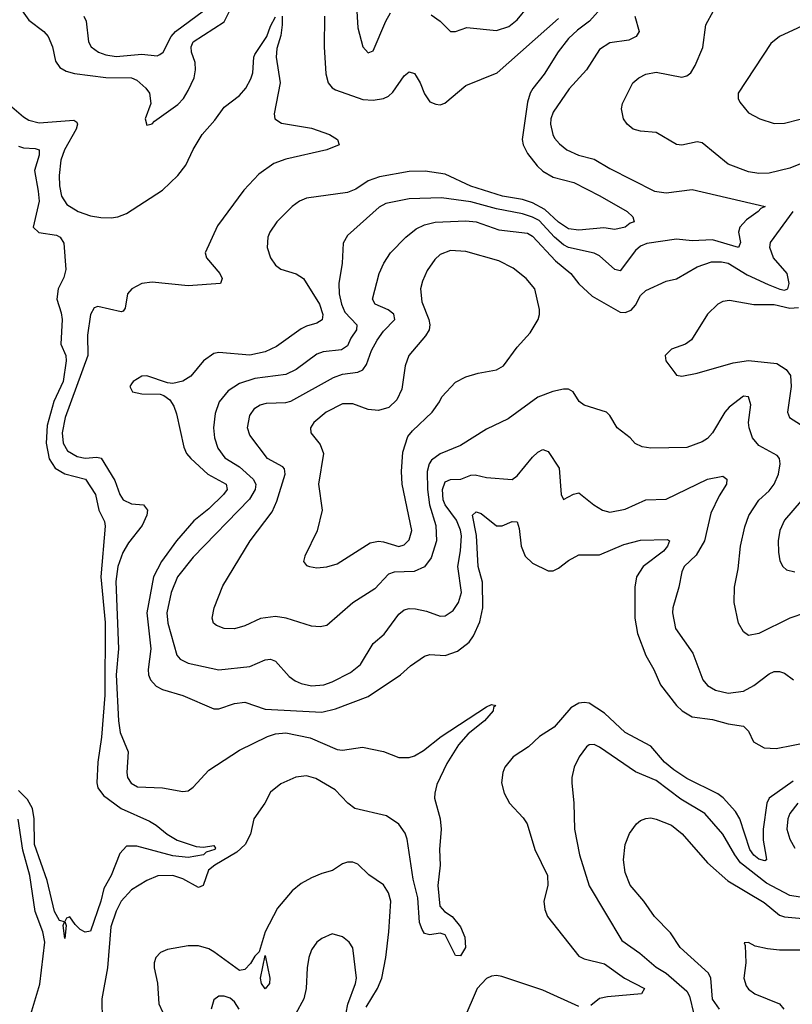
# Model space of a CAD drawing. Header units: inches. Extents: x 1694797 to 1849917, y 907313 to 1017959.
# Tile 177 of 256: x 1752655 to 1755660, y 944629 to 948456. Entities that reach past the tile are written whole.
import ezdxf

# ---------------------------------------------------------------- set-up
doc = ezdxf.new("R2010")
doc.units = ezdxf.units.IN
doc.header["$MEASUREMENT"] = 0
doc.layers.add('B7954', color=7, linetype='Continuous')

msp = doc.modelspace()

# ---------------------------------------------------------------- linework, layer by layer
at = {"layer": 'B7954', "color": 5}
for points, elevation in [([(1752665, 948490), (1752690, 948454.4), (1752748.1, 948410), (1752765.8, 948390), (1752782.3, 948350), (1752794.3, 948294.3), (1752810.7, 948270.7), (1752835.9, 948255.9), (1752867.4, 948247.4), (1752990, 948231.3), (1753090, 948230.5), (1753110, 948221), (1753145.9, 948190), (1753160.1, 948170), (1753165.2, 948130), (1753142.6, 948070), (1753150, 948045.5), (1753170, 948050.6), (1753178.8, 948061.2), (1753270, 948126.7), (1753291.9, 948150), (1753310, 948180.2), (1753332.9, 948230), (1753339, 948261), (1753337.1, 948290), (1753322.9, 948330), (1753321.3, 948350), (1753329.9, 948370), (1753450, 948447.2), (1753481.8, 948510)], 720), ([(1752904.1, 948470), (1752913.3, 948450), (1752922.6, 948370), (1752933.2, 948350), (1752961.5, 948330), (1752990, 948319.6), (1753030, 948313.2), (1753130, 948322.2), (1753190, 948315.4), (1753199.9, 948320.1), (1753213.3, 948330), (1753244.6, 948390), (1753260.8, 948410), (1753369.9, 948490)], 740), ([(1754927, 948513), (1754871.1, 948450), (1754824.5, 948415.5), (1754790, 948382.9), (1754749, 948331), (1754695.2, 948244.8), (1754651.1, 948188.9), (1754640.3, 948170), (1754630, 948135.6), (1754609.1, 947990), (1754612.7, 947970), (1754630, 947935.4), (1754667.6, 947887.6), (1754690, 947867.1), (1754730, 947843.3), (1754810, 947822.6), (1754911.7, 947771.7), (1755017.6, 947710), (1755039.3, 947690), (1755044.9, 947670), (1755030, 947665), (1755010, 947649.9), (1754970, 947640.7), (1754927.3, 947647.3), (1754830, 947637.3), (1754790, 947643.1), (1754750, 947668.4), (1754697.6, 947717.6), (1754650, 947743.6), (1754610, 947757), (1754532.8, 947770), (1754409.5, 947809.5), (1754310, 947855.4), (1754232.6, 947867.4), (1754170, 947865.7), (1754054.4, 947845.6), (1754010.4, 947829.6), (1753962.6, 947797.4), (1753930, 947783.6), (1753770, 947762), (1753743.1, 947750), (1753714.6, 947730), (1753654.7, 947670), (1753627.6, 947630), (1753619.7, 947610), (1753617.8, 947570), (1753630.2, 947530), (1753650, 947502), (1753670, 947486.4), (1753730, 947468.4), (1753758.2, 947450), (1753820.6, 947350), (1753833.5, 947310), (1753831.1, 947288.9), (1753810, 947276.1), (1753770, 947265), (1753750, 947254.6), (1753654.2, 947185.8), (1753610, 947164.6), (1753550, 947152.1), (1753430, 947162.9), (1753410, 947158.9), (1753370, 947129.8), (1753320.2, 947070), (1753290, 947050.6), (1753250, 947041.5), (1753230, 947044), (1753150, 947071.6), (1753130, 947069.7), (1753096.4, 947050), (1753090, 947040.9), (1753083.1, 947030), (1753094, 947010), (1753130, 947001.8), (1753200.8, 947000.8), (1753215.6, 946995.6), (1753238.6, 946978.6), (1753253.8, 946953.8), (1753264.2, 946924.2), (1753293.8, 946793.8), (1753304.2, 946770), (1753320.2, 946750), (1753386.6, 946690), (1753458.5, 946650), (1753462.3, 946630), (1753448.1, 946610), (1753390, 946555.2), (1753332.1, 946507.9), (1753264.4, 946430), (1753206.3, 946350), (1753175.7, 946290), (1753149, 946150), (1753165.3, 946010), (1753155.1, 945930), (1753155.7, 945910), (1753163.6, 945890), (1753185.9, 945865.9), (1753210, 945851.9), (1753289.5, 945829.5), (1753410, 945777.6), (1753430, 945776.9), (1753490, 945797.5), (1753530, 945803.1), (1753610, 945775.5), (1753830, 945764.2), (1753883, 945777), (1754010, 945824.6), (1754135.5, 945910), (1754175.3, 945944.7), (1754230, 945981.8), (1754250, 945988.3), (1754310, 945984.1), (1754358.3, 946001.7), (1754403.2, 946036.8), (1754419.6, 946060.4), (1754444.4, 946115.6), (1754456.2, 946170), (1754454.9, 946270), (1754438.3, 946330), (1754431.2, 946451.2), (1754416.2, 946530), (1754430, 946542.7), (1754450, 946535.9), (1754510, 946488.9), (1754531, 946489), (1754570, 946504.9), (1754590, 946503.8), (1754597.6, 946477.6), (1754605.2, 946410), (1754620.7, 946370), (1754650, 946343.3), (1754710, 946313.1), (1754730, 946314), (1754750, 946323.5), (1754790, 946353.2), (1754830, 946375.2), (1754910, 946376.4), (1755004.6, 946415.4), (1755070, 946432.2), (1755175.2, 946435.2), (1755183, 946430), (1755175, 946410), (1755158.6, 946390), (1755079.8, 946330), (1755054.4, 946290), (1755047.1, 946250), (1755047.4, 946130), (1755058, 946070), (1755090, 945984.9), (1755121.5, 945930), (1755146.8, 945870), (1755209.4, 945790), (1755231.1, 945770), (1755270, 945746.3), (1755350, 945736), (1755410, 945719.4), (1755470, 945709.4), (1755490, 945690.3), (1755509.2, 945649.2), (1755550, 945625.4), (1755596.8, 945623.2), (1755730, 945649.3)], 720), ([(1753964.9, 948510), (1753970, 948424.7), (1753990, 948351), (1754010, 948326.8), (1754030, 948334.8), (1754079.4, 948450), (1754097.8, 948482.2)], 740), ([(1754254.7, 948474.7), (1754290.1, 948450.1), (1754330, 948410.4), (1754350, 948410.3), (1754394.3, 948425.7), (1754510, 948414.3), (1754557.4, 948430), (1754590, 948455.5), (1754632.8, 948507.2)], 740), ([(1755750, 947919.4), (1755650, 947878.4), (1755570, 947859.4), (1755530, 947858.2), (1755490, 947864.2), (1755410, 947894.2), (1755310, 947976.9), (1755290, 947980.6), (1755230, 947968), (1755210, 947970.3), (1755130, 948017.3), (1755070, 948022.2), (1755041.6, 948030), (1755017.6, 948050), (1755003.7, 948070), (1754995.6, 948110), (1754999, 948130), (1755039.6, 948210), (1755063.1, 948230), (1755090, 948244.5), (1755130, 948251.5), (1755230, 948232.1), (1755250, 948237.4), (1755264.9, 948250), (1755282, 948278), (1755312, 948348), (1755324.2, 948435.8), (1755353.8, 948490)], 760), ([(1752587.8, 948147.8), (1752670, 948077.9), (1752690, 948065.6), (1752730, 948054.8), (1752865.3, 948065.3), (1752877.1, 948057.1), (1752879.8, 948050), (1752875.1, 948030), (1752829.1, 947950), (1752815.3, 947910), (1752808.5, 947850), (1752810.1, 947810), (1752817.7, 947770), (1752838.1, 947738.1), (1752881.7, 947710), (1752930, 947692.9), (1752970, 947686.5), (1753010, 947686.4), (1753036.9, 947690), (1753070, 947702.4), (1753210, 947793.5), (1753270.2, 947849.8), (1753301.1, 947890), (1753329, 947951), (1753365, 948010), (1753414.2, 948065.8), (1753450, 948115.3), (1753510, 948161.5), (1753534.9, 948190), (1753554.3, 948225.7), (1753561.7, 948250), (1753565.2, 948310), (1753570, 948321.1), (1753616.5, 948390), (1753630, 948430.3), (1753650, 948467)], 680), ([(1753676, 948470), (1753675.8, 948435.8), (1753670, 948394.5), (1753655.4, 948344.6), (1753652.5, 948310), (1753668.4, 948210), (1753644.1, 948090), (1753647.4, 948070), (1753673.6, 948053.6), (1753790, 948034.4), (1753860.5, 948010), (1753891.6, 947990), (1753896.9, 947970), (1753850, 947950.4), (1753690, 947913.8), (1753643.1, 947896.9), (1753584.5, 947855.5), (1753527, 947793), (1753424.8, 947655.2), (1753376.8, 947550), (1753381.6, 947530), (1753433.3, 947470), (1753443, 947450), (1753435.8, 947430), (1753310, 947421.3), (1753170, 947435.3), (1753130, 947430.3), (1753091.1, 947410), (1753074, 947390), (1753065.1, 947334.9), (1753056.7, 947323.3), (1753050, 947320.3), (1752958.3, 947341.7), (1752944.2, 947335.8), (1752930.2, 947309.8), (1752918.1, 947230), (1752920.5, 947150), (1752831.3, 946910), (1752819.9, 946850), (1752823.7, 946810), (1752840.5, 946780.5), (1752877.9, 946757.9), (1752910, 946751), (1752955.3, 946755.3), (1752972, 946752), (1753024.7, 946664.7), (1753044.8, 946610), (1753057.4, 946590), (1753090, 946574.6), (1753136.4, 946570), (1753151.5, 946550), (1753149.4, 946530), (1753130.7, 946490), (1753077.5, 946422.5), (1753055.4, 946384.6), (1753037.1, 946330), (1753028.4, 946271.6), (1753038.9, 946010), (1753030.5, 945910), (1753038.8, 945730), (1753045.6, 945685.6), (1753076.3, 945610), (1753071.1, 945530), (1753074.2, 945510), (1753087.8, 945487.8), (1753113.6, 945473.6), (1753210, 945469.6), (1753290, 945455.5), (1753310, 945458.5), (1753330, 945473), (1753390, 945539.1), (1753510, 945616.4), (1753619.1, 945670), (1753650, 945679.5), (1753690, 945683.5), (1753785, 945665), (1753890, 945619.7), (1753910, 945617), (1753988.6, 945628.6), (1754070, 945611.3), (1754130, 945588.1), (1754170, 945587.9), (1754190, 945593.9), (1754225.2, 945614.8), (1754293.7, 945670), (1754470, 945785.2), (1754490, 945793.7), (1754506.8, 945790), (1754498, 945782), (1754496.5, 945770), (1754462.2, 945730), (1754399.5, 945680.5), (1754362.1, 945637.9), (1754315.8, 945564.2), (1754277.3, 945482.7), (1754269.3, 945450), (1754268.4, 945430), (1754290.2, 945350), (1754294, 945310), (1754288, 945230), (1754290.1, 945169.9), (1754281.5, 945090), (1754289.2, 945010), (1754306.7, 944990), (1754337.4, 944970), (1754369, 944930), (1754386, 944890), (1754389, 944850), (1754370, 944816.9), (1754350, 944818.4), (1754310, 944898.9), (1754290, 944905.4), (1754250, 944898.3), (1754230, 944903.5), (1754220, 944920), (1754210, 944946.6), (1754202.9, 945042.9), (1754185.3, 945114.7), (1754161.5, 945270), (1754153.8, 945293.8), (1754130, 945328.5), (1754081, 945361), (1753958.5, 945390), (1753931.8, 945410), (1753882.4, 945462.4), (1753806.2, 945506.2), (1753770, 945516.9), (1753728.3, 945511.7), (1753670, 945486.3), (1753630, 945453.5), (1753608.8, 945410), (1753565.1, 945350), (1753552.2, 945290), (1753532.2, 945250), (1753499.6, 945220.4), (1753414, 945170), (1753389.5, 945150.5), (1753368.9, 945091.1), (1753350, 945082.1), (1753290, 945116.2), (1753251.1, 945128.9), (1753191.9, 945128.1), (1753150, 945110.5), (1753090, 945073.2), (1753050.1, 945029.9), (1753030, 944990.7), (1753009.5, 944930), (1752996.2, 944770), (1752973.8, 944650), (1752975.5, 944564.5)], 680), ([(1755047.9, 948470), (1755063.8, 948410), (1755052.6, 948390), (1755023.7, 948376.3), (1754950, 948365.6), (1754910, 948339.8), (1754859.1, 948260.9), (1754792.6, 948187.4), (1754730, 948096), (1754720.8, 948070), (1754719.8, 948050), (1754728.1, 948010), (1754735.7, 947995.7), (1754753.9, 947973.9), (1754782.7, 947950), (1754828.4, 947930), (1754890, 947914.4), (1754950, 947877.8), (1755124.4, 947790), (1755170, 947783.5), (1755270, 947796.3), (1755554, 947730), (1755537.8, 947722.2), (1755527.2, 947710), (1755481.9, 947678.1), (1755455.4, 947650), (1755450.9, 947630), (1755458.4, 947590), (1755450.6, 947570), (1755350, 947600.1), (1755270, 947596.4), (1755210, 947602.4), (1755094.3, 947585.7), (1755070, 947576.1), (1755050, 947558.9), (1754990, 947479.3), (1754970, 947485.3), (1754910, 947537.6), (1754890, 947548.7), (1754790, 947570.3), (1754770, 947580.6), (1754735.3, 947610), (1754674.8, 947674.8), (1754650, 947688.8), (1754610, 947700.8), (1754510, 947721), (1754410, 947748.1), (1754296, 947764), (1754170, 947759), (1754078.4, 947741.6), (1754052.5, 947727.5), (1753930, 947617.6), (1753912.9, 947587.1), (1753909.4, 947510), (1753896.8, 947430), (1753897.9, 947390), (1753906.5, 947350), (1753919.1, 947319.1), (1753966.7, 947270), (1753965.3, 947250), (1753942.6, 947217.4), (1753930, 947188.2), (1753907, 947173), (1753835, 947165), (1753810, 947155.4), (1753730, 947096.3), (1753690, 947076.4), (1753570, 947060.7), (1753510, 947041.9), (1753466.2, 947013.8), (1753430.1, 946969.9), (1753414.6, 946925.4), (1753408.1, 946870), (1753412.1, 946830), (1753425.9, 946790), (1753453.4, 946753.4), (1753510, 946718), (1753562.7, 946670), (1753573.1, 946650), (1753571, 946630), (1753548.3, 946591.7), (1753330, 946366.5), (1753268.9, 946290), (1753244.1, 946230), (1753226.6, 946150), (1753231.2, 946110), (1753265.8, 945985.8), (1753279.6, 945970), (1753310, 945954.8), (1753430, 945928.3), (1753550, 945941.7), (1753610, 945968.3), (1753630.2, 945970.2), (1753650, 945962.3), (1753702.8, 945902.8), (1753726.1, 945886.1), (1753750, 945875.6), (1753790, 945867.1), (1753838, 945870), (1753870, 945881.6), (1753941, 945919), (1753980.9, 945950), (1754029.4, 946030.6), (1754072.7, 946067.3), (1754130, 946145.2), (1754150, 946161.6), (1754170, 946167.7), (1754194.6, 946165.4), (1754236.6, 946156.6), (1754290, 946136.9), (1754310, 946138.8), (1754340.7, 946159.3), (1754361.4, 946190), (1754373.2, 946230), (1754359.6, 946330), (1754370, 946390.8), (1754373.1, 946450), (1754370, 946472.1), (1754354.1, 946510), (1754310, 946570), (1754301.5, 946590), (1754299.6, 946630), (1754310, 946660.1), (1754330, 946668.2), (1754370.3, 946669.7), (1754410, 946685.3), (1754426.2, 946686.2), (1754470, 946676.5), (1754570, 946669.2), (1754590, 946682.4), (1754650, 946755.5), (1754670, 946774.7), (1754690, 946785.2), (1754710, 946778), (1754752.6, 946712.6), (1754761.5, 946610), (1754770, 946590.6), (1754808.9, 946611.1), (1754830, 946616.9), (1754888, 946570), (1754922, 946550), (1754950, 946542.2), (1755010, 946552.9), (1755090, 946589.2), (1755170, 946592), (1755330.2, 946670.2), (1755390, 946681.6), (1755404.9, 946670), (1755403.7, 946650), (1755375, 946605), (1755342.7, 946537.3), (1755318, 946430), (1755285.5, 946374.5), (1755239.6, 946330), (1755230.2, 946310), (1755219.3, 946250), (1755195, 946170), (1755193.5, 946150), (1755206, 946090), (1755273.1, 945993.1), (1755312.6, 945890), (1755330, 945868), (1755361.6, 945850), (1755410, 945838.6), (1755470, 945845.7), (1755510, 945867.6), (1755570, 945913.6), (1755590, 945922), (1755610, 945922.3), (1755630, 945916), (1755664.6, 945890)], 740), ([(1753840.7, 948470), (1753838.8, 948350), (1753845.4, 948245.4), (1753855, 948210), (1753870, 948191.4), (1753883.8, 948183.8), (1753990, 948145.5), (1754030, 948142.7), (1754069.5, 948149.5), (1754090, 948159.3), (1754106, 948174), (1754150, 948238), (1754170, 948253.4), (1754190, 948246.2), (1754197, 948237), (1754213.1, 948210), (1754230, 948167.2), (1754250, 948137.3), (1754273, 948127), (1754290, 948125.2), (1754308.9, 948131.1), (1754390, 948200.1), (1754512.3, 948250), (1754750, 948461)], 720), ([(1755750, 948455.1), (1755610.4, 948390), (1755576.8, 948363.2), (1755449.1, 948170), (1755448.9, 948150), (1755455.6, 948135.6), (1755490, 948094), (1755534, 948070), (1755590, 948052.6), (1755630, 948053.4), (1755690.6, 948069.4)], 780), ([(1752650, 947964.5), (1752670, 947957.7), (1752715.2, 947955.2), (1752730.1, 947950.1), (1752730.6, 947930), (1752712.4, 947870), (1752727.3, 947790), (1752730.1, 947750), (1752707.7, 947650), (1752729, 947629), (1752798.1, 947618.1), (1752812.1, 947610), (1752826.9, 947586.9), (1752834.6, 947485.4), (1752826.3, 947453.7), (1752805, 947410), (1752799.6, 947370), (1752816.7, 947316.7), (1752820.1, 947290), (1752815.2, 947195.2), (1752833.9, 947150), (1752835.8, 947130), (1752823.8, 947050), (1752787.8, 946972.2), (1752762, 946878), (1752758.2, 946810), (1752769.3, 946749.3), (1752793.1, 946713.1), (1752830, 946690.1), (1752910.8, 946670), (1752949.4, 946610), (1752962.7, 946550), (1752985.3, 946505.3), (1752987.4, 946487.4), (1752970.6, 946290), (1752986.7, 946113.3), (1752986.1, 945830), (1752972.6, 945667.4), (1752958.4, 945570), (1752954.6, 945490), (1752958.5, 945470), (1752980.4, 945440.4), (1753050, 945390.1), (1753160.2, 945340.2), (1753185.4, 945325.4), (1753228.2, 945290), (1753267.1, 945267.1), (1753341.8, 945241.8), (1753370, 945239), (1753410, 945246), (1753416.1, 945236.1), (1753414, 945230), (1753380.1, 945219.9), (1753370.3, 945210), (1753310, 945199.1), (1753250, 945205.7), (1753110, 945243.1), (1753070, 945242.9), (1753044.8, 945215.2), (1753010.2, 945130), (1752981.7, 945078.3), (1752970, 945029.6), (1752930, 944913.2), (1752910, 944908.7), (1752890, 944919), (1752870, 944939), (1752850, 944969), (1752836.9, 944963.1), (1752831, 944950), (1752835.2, 944935.2), (1752830, 944884), (1752824.5, 944935.5), (1752829, 944949), (1752810, 944954.5), (1752790, 944989.5), (1752762.3, 945110), (1752712.6, 945250), (1752710.9, 945350), (1752704.9, 945390), (1752685.1, 945425.1), (1752650, 945459.8)], 660), ([(1755710.9, 946150.9), (1755650, 946130.1), (1755530, 946070.2), (1755490, 946062.3), (1755470, 946076.4), (1755450.3, 946110), (1755434, 946190), (1755435.5, 946250), (1755450, 946322), (1755458, 946410), (1755474.8, 946485.2), (1755491.1, 946528.9), (1755530, 946588.7), (1755570, 946625), (1755589.5, 946650), (1755606, 946690), (1755613.1, 946730), (1755610.9, 946750), (1755601.3, 946761.3), (1755530, 946800.5), (1755505.4, 946830), (1755491.8, 946870), (1755490.1, 946890), (1755498.3, 946958.3), (1755490.2, 946990), (1755470, 946992.8), (1755414.5, 946950), (1755397.8, 946930), (1755350, 946850.2), (1755330, 946828.1), (1755310, 946815.2), (1755250, 946793.6), (1755110.2, 946790.2), (1755075.9, 946795.9), (1755049.2, 946809.2), (1755030, 946830.4), (1754978.4, 946870), (1754950, 946917.3), (1754937.3, 946930), (1754850, 946958), (1754831.4, 946971.4), (1754808.2, 947010), (1754790, 947019.6), (1754770, 947020.2), (1754729.1, 947010.9), (1754670, 946989.2), (1754555.3, 946904.7), (1754470, 946864.2), (1754370, 946800.2), (1754290, 946768.7), (1754256.3, 946743.7), (1754247.8, 946730), (1754240.4, 946699.6), (1754240.8, 946630), (1754248.5, 946570), (1754273.2, 946490), (1754276, 946430), (1754255.4, 946364.6), (1754230, 946329.2), (1754189.3, 946310.7), (1754111.2, 946308.8), (1754090, 946300.6), (1754036.6, 946243.4), (1753950, 946189.2), (1753850, 946100.8), (1753824.1, 946095.9), (1753790, 946099.1), (1753690.7, 946130), (1753650, 946136.6), (1753592.1, 946127.9), (1753530, 946099.7), (1753490, 946088.1), (1753450, 946089), (1753420.6, 946100.6), (1753408.2, 946110), (1753403.7, 946130), (1753411.6, 946170), (1753445.1, 946254.9), (1753551, 946430), (1753637.5, 946542.5), (1753655.4, 946584.6), (1753686.8, 946690), (1753685.4, 946710), (1753678.1, 946718.1), (1753618.2, 946750), (1753550, 946841.1), (1753540.6, 946870), (1753550, 946917.4), (1753570, 946945.3), (1753590, 946958.4), (1753614.6, 946965.4), (1753690, 946967.8), (1753710, 946972.5), (1753875.2, 947064.8), (1753910, 947077.8), (1753970, 947086.5), (1753990, 947094.8), (1754004.3, 947115.7), (1754023.1, 947170), (1754044.8, 947210), (1754070, 947245.7), (1754113.8, 947290), (1754110, 947311.8), (1754088.7, 947328.7), (1754037.4, 947350), (1754026.5, 947370), (1754053.7, 947470), (1754071, 947510), (1754096.9, 947550), (1754156.2, 947610), (1754197.2, 947642.8), (1754230, 947658), (1754270.9, 947669.1), (1754390, 947674.4), (1754430, 947670.4), (1754518.7, 947638.7), (1754630, 947626.6), (1754650, 947614.8), (1754738.9, 947518.9), (1754798.5, 947470), (1754830, 947429.8), (1754881.8, 947381.8), (1754990, 947319.5), (1755010, 947317.9), (1755033.6, 947326.4), (1755050, 947346), (1755070, 947383.9), (1755090, 947403.1), (1755170, 947439.8), (1755210, 947448.8), (1755290, 947495.8), (1755345.9, 947514.1), (1755385.3, 947514.7), (1755410, 947509.9), (1755484.5, 947464.5), (1755566.1, 947426.1), (1755611.8, 947408.2), (1755630, 947405), (1755642.4, 947410), (1755648.4, 947430), (1755639.6, 947470), (1755586.9, 947530), (1755572.6, 947570), (1755575.8, 947590), (1755663.5, 947710)], 760), ([(1755683.6, 947336.4), (1755650, 947333.9), (1755590, 947347.7), (1755510, 947347.5), (1755415.6, 947364.4), (1755390, 947360.4), (1755370, 947349.7), (1755330, 947311.2), (1755268.3, 947211.7), (1755244.9, 947195.1), (1755190, 947175.8), (1755165.5, 947150), (1755168, 947130), (1755202.8, 947082.8), (1755210, 947074.8), (1755230, 947070.6), (1755290, 947082.6), (1755430, 947122.2), (1755490, 947130.8), (1755599.3, 947119.3), (1755635.8, 947095.8), (1755652.6, 947072.6), (1755656.2, 947030), (1755642, 946930), (1755648.8, 946910), (1755759.7, 946839.7)], 780), ([(1755693.9, 946586.1), (1755630.2, 946510), (1755611.9, 946470), (1755605.4, 946430), (1755606.8, 946386.8), (1755612.1, 946352.1), (1755622.6, 946330), (1755637.1, 946317.1), (1755670, 946310.2)], 780), ([(1755664, 945496), (1755570.1, 945430), (1755560.4, 945410), (1755546.6, 945310), (1755546.9, 945266.9), (1755559, 945201), (1755559.3, 945190), (1755553.4, 945186.6), (1755530, 945193.3), (1755510, 945208.9), (1755494.4, 945230), (1755456.2, 945350), (1755438.5, 945378.5), (1755391.7, 945431.7), (1755370, 945446.8), (1755250, 945506.2), (1755199.8, 945539.8), (1755162.4, 945570), (1755110, 945632.1), (1755010, 945684.9), (1754930, 945759.9), (1754870, 945799.3), (1754850, 945802.4), (1754830, 945799.2), (1754799, 945781), (1754733.7, 945706.3), (1754676.1, 945670), (1754633.4, 945630), (1754574.9, 945590), (1754542.3, 945550), (1754533.8, 945530), (1754528.3, 945490), (1754538.8, 945450), (1754559.7, 945410), (1754613.2, 945353.2), (1754628.2, 945330), (1754658, 945230), (1754708.2, 945130), (1754709.2, 945090), (1754694.2, 945030), (1754697, 944997), (1754708, 944970), (1754830, 944815.9), (1754850, 944805.5), (1754930, 944785.6), (1755007.3, 944730), (1755085.5, 944690), (1755073, 944670), (1754941.7, 944658.3), (1754910, 944651.5), (1754875.9, 944624.1)], 720), ([(1755875.5, 945015.5), (1755650, 945052.2), (1755560.1, 945100.1), (1755458.9, 945178.9), (1755436, 945210), (1755390, 945289.8), (1755319.8, 945370), (1755226.6, 945426.6), (1755130, 945498.5), (1755050, 945532.4), (1754910, 945628.4), (1754890, 945638.3), (1754870, 945637.4), (1754859.3, 945630), (1754831.6, 945590), (1754811.6, 945550), (1754802, 945510), (1754802, 945490), (1754810.2, 945410.2), (1754812.6, 945310), (1754832, 945210), (1754869.5, 945089.5), (1754997, 944877), (1755067.2, 944827.2), (1755130, 944772.6), (1755170, 944749.5), (1755250, 944679.3), (1755259.8, 944659.8), (1755276.5, 944590)], 740), ([(1755681.6, 945410), (1755650.2, 945370), (1755642.1, 945350), (1755638.9, 945310), (1755650.1, 945270), (1755670, 945235.9)], 740), ([(1752698.1, 944590), (1752733, 944707), (1752753.2, 944870), (1752745.1, 944910), (1752714.5, 944990), (1752694.9, 945130), (1752667.6, 945227.6), (1752648.5, 945348.5)], 680), ([(1755376.8, 944610), (1755350, 944649.1), (1755343.1, 944730), (1755333.6, 944750), (1755224.5, 944850), (1755185.9, 944905.9), (1755124, 944970), (1755083.2, 945030), (1755030, 945092.4), (1755010, 945140.7), (1755002.9, 945190), (1755010.2, 945250), (1755026.8, 945293.2), (1755054.4, 945330), (1755070, 945343), (1755090, 945351.1), (1755110, 945353.7), (1755130, 945348.7), (1755190, 945325.3), (1755231.7, 945291.7), (1755330, 945178.9), (1755408.8, 945108.8), (1755550, 945024.9), (1755610, 944975.2), (1755630, 944968.2), (1755730, 944959)], 760), ([(1754002.4, 944617.6), (1754047, 944690), (1754063.1, 944730), (1754079.1, 944810), (1754091.2, 944910), (1754098.2, 945030), (1754090, 945062), (1754070, 945093), (1754012.5, 945132.5), (1753970, 945173.8), (1753950, 945181.2), (1753930, 945181.8), (1753910, 945174.2), (1753871.4, 945148.6), (1753830, 945137.7), (1753790, 945120.3), (1753750, 945098), (1753714.4, 945070), (1753658, 945002), (1753610.2, 944910), (1753586.7, 944833.3), (1753570, 944815.4), (1753553.1, 944786.9), (1753530, 944763.9), (1753510, 944760.2), (1753410, 944832.9), (1753390, 944844.1), (1753350, 944856.5), (1753310, 944855.9), (1753230, 944841.1), (1753203.1, 944830), (1753185, 944810), (1753178, 944790), (1753177.7, 944770), (1753190.7, 944710.7), (1753195.7, 944630), (1753210, 944599.7)], 720), ([(1753905.4, 944494.6), (1753930.9, 944629.1), (1753961.1, 944710), (1753964.4, 944730), (1753950, 944848), (1753937, 944870), (1753910, 944891.3), (1753870, 944902.4), (1753830, 944884.2), (1753810, 944869.6), (1753790, 944840.9), (1753779.1, 944810), (1753772.4, 944770), (1753769.2, 944690), (1753760.2, 944650), (1753728.2, 944590)], 740), ([(1755730, 944839.4), (1755610, 944839.4), (1755563.7, 944843.7), (1755515.1, 944855.1), (1755490, 944869), (1755472.7, 944867.3), (1755476.9, 944856.9), (1755479.1, 944790), (1755471.2, 944730), (1755480.9, 944700.9), (1755490, 944687.7), (1755514, 944670), (1755610, 944630.2), (1755626.5, 944610)], 780), ([(1754830, 944620.2), (1754690, 944684.1), (1754530, 944736.5), (1754510, 944740.6), (1754490, 944738.5), (1754470, 944729), (1754433.7, 944690), (1754382.2, 944570)], 720), ([(1753508.5, 944610), (1753490, 944638.9), (1753472.9, 944652.9), (1753450, 944660.8), (1753430, 944660.4), (1753410, 944646), (1753399.6, 944610)], 740)]:
    msp.add_lwpolyline(points, dxfattribs=dict(at, elevation=elevation))
for points, elevation in [([(1754330, 947559.4), (1754290, 947543.1), (1754270, 947524.4), (1754239.4, 947480.6), (1754221, 947439), (1754214.4, 947410), (1754218.7, 947358.7), (1754246.4, 947290), (1754250.1, 947270), (1754247.1, 947250), (1754232.9, 947227.1), (1754168.4, 947150), (1754154, 947110), (1754140.6, 947019.4), (1754121.9, 946978.1), (1754090.9, 946949.1), (1754050, 946937.4), (1754010, 946940.7), (1753950, 946963.4), (1753910, 946962.3), (1753846.7, 946930), (1753798.3, 946890), (1753786.3, 946870), (1753787.2, 946850), (1753824.1, 946804.1), (1753836.5, 946770), (1753816.5, 946650), (1753831.3, 946550), (1753811.3, 946468.7), (1753763.8, 946370), (1753759.1, 946350), (1753770, 946334.8), (1753782, 946330), (1753810, 946325.3), (1753850, 946328.8), (1753890, 946341.1), (1754018.1, 946421.9), (1754050, 946428.6), (1754070, 946427), (1754130, 946408.6), (1754150, 946415.1), (1754170, 946434), (1754179.9, 946470), (1754142.8, 946650), (1754139.5, 946699.5), (1754145, 946775), (1754164.8, 946835.2), (1754182.5, 946857.5), (1754259.3, 946930), (1754288.4, 946970), (1754296.9, 946990), (1754350, 947046.9), (1754390, 947067.9), (1754437.6, 947082.4), (1754510, 947094.7), (1754536.9, 947110), (1754590, 947183.1), (1754640.7, 947239.3), (1754671.2, 947290), (1754676.9, 947310), (1754676.4, 947330), (1754658.5, 947410), (1754625.4, 947450), (1754574.7, 947490), (1754518.2, 947518.2), (1754390, 947555)], 780), ([(1753610, 944688.9), (1753595.8, 944710), (1753592.1, 944730), (1753610, 944818), (1753627.9, 944730), (1753626.7, 944710)], 720)]:
    msp.add_lwpolyline(points, close=True, dxfattribs=dict(at, elevation=elevation))

doc.saveas('drawing.dxf')
